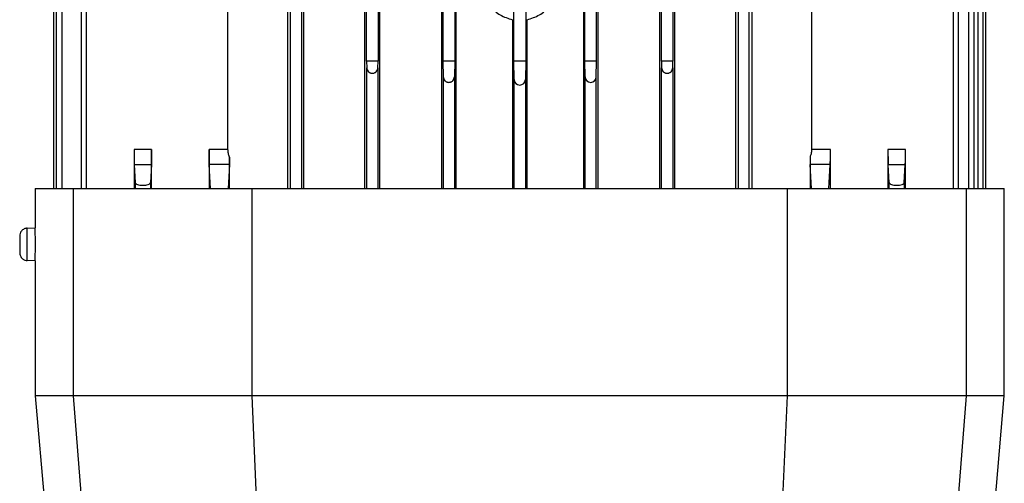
# Model space of a CAD drawing. Header units: millimetres. Extents: x 0 to 420, y 0 to 297.
# Tile 43 of 62: x 216.46 to 224.23, y 225.86 to 229.52. Entities that reach past the tile are written whole.
import ezdxf

# ---------------------------------------------------------------- set-up
doc = ezdxf.new("R2010")
doc.units = ezdxf.units.MM

msp = doc.modelspace()

# ---------------------------------------------------------------- linework, layer by layer
at = {"color": 7, "linetype": 'Continuous', "lineweight": 25}
for p, q in [((218.5734, 234.28239), (218.5734, 228.18672)), ((218.70346, 228.18672), (218.70346, 234.28239)), ((219.1825, 234.28239), (219.1825, 228.18672)), ((219.30361, 228.18672), (219.30361, 234.28239)), ((219.78922, 234.28239), (219.78922, 228.18672)), ((219.90583, 228.18672), (219.90583, 234.28239)), ((220.90991, 234.28239), (220.90991, 228.18672)), ((221.02652, 228.18672), (221.02652, 234.28239)), ((221.51212, 234.28239), (221.51212, 228.18672)), ((221.63324, 228.18672), (221.63324, 234.28239)), ((222.11228, 234.28239), (222.11228, 228.18672)), ((222.24233, 228.18672), (222.24233, 234.28239)), ((222.71219, 234.28239), (222.71219, 228.49513)), ((218.68344, 234.13184), (218.68344, 228.18672)), ((219.19849, 229.19368), (219.19849, 234.16059)), ((219.28864, 234.16665), (219.28864, 229.19368)), ((219.80126, 234.19272), (219.80126, 229.19368)), ((219.89423, 234.19585), (219.89423, 229.19368)), ((220.92151, 229.19368), (220.92151, 234.19585)), ((221.01447, 229.19368), (221.01447, 234.19272)), ((221.52709, 229.19368), (221.52709, 234.16665)), ((221.61724, 234.16059), (221.61724, 229.19368)), ((222.1323, 234.13184), (222.1323, 228.18672)), ((223.95319, 228.18672), (223.95319, 234.15013)), ((223.99638, 228.18672), (223.99638, 234.1445)), ((224.02492, 234.16679), (224.02492, 228.18672)), ((224.06811, 228.18672), (224.06811, 234.15934)), ((224.08957, 228.18672), (224.08957, 234.16383)), ((218.59534, 234.12324), (218.59534, 228.18672)), ((222.22039, 228.18672), (222.22039, 234.12324)), ((223.82952, 234.12324), (223.82952, 228.18672)), ((223.87271, 228.18672), (223.87271, 234.11953)), ((216.72616, 229.8126), (216.72616, 228.18672)), ((216.74763, 229.81222), (216.74763, 228.18672)), ((216.79082, 229.81147), (216.79082, 228.18672)), ((216.94302, 229.80881), (216.94302, 228.18672)), ((216.98621, 228.18672), (216.98621, 229.80806)), ((218.10354, 228.49513), (218.10354, 229.81489)), ((220.36096, 229.19368), (220.36096, 229.66716)), ((220.45477, 229.66716), (220.45477, 229.19368)), ((220.3502, 229.52153), (220.3502, 228.18672)), ((220.46554, 228.18672), (220.46554, 229.52153)), ((219.19849, 229.19368), (219.19952, 229.14126)), ((219.28864, 229.19368), (219.19849, 229.19368)), ((219.28761, 229.14126), (219.28864, 229.19368)), ((219.80126, 229.19368), (219.8037, 229.06953)), ((219.89423, 229.19368), (219.80126, 229.19368)), ((219.89423, 229.19368), (219.89179, 229.06953)), ((220.36382, 229.04806), (220.36096, 229.19368)), ((220.45477, 229.19368), (220.36096, 229.19368)), ((220.45477, 229.19368), (220.45191, 229.04806)), ((221.01447, 229.19368), (220.92151, 229.19368)), ((220.92394, 229.06953), (220.92151, 229.19368)), ((221.01204, 229.06953), (221.01447, 229.19368)), ((221.52709, 229.19368), (221.52812, 229.14126)), ((221.61724, 229.19368), (221.52709, 229.19368)), ((221.61621, 229.14126), (221.61724, 229.19368)), ((219.19952, 228.18672), (219.19952, 229.14126)), ((219.28761, 229.14126), (219.28761, 228.18672)), ((221.52812, 228.18672), (221.52812, 229.14126)), ((221.61621, 229.14126), (221.61621, 228.18672)), ((219.8037, 229.06953), (219.8037, 228.18672)), ((219.89179, 229.06953), (219.89179, 228.18672)), ((220.36382, 228.18672), (220.36382, 229.04806)), ((220.45191, 229.04806), (220.45191, 228.18672)), ((220.92394, 228.18672), (220.92394, 229.06953)), ((221.01204, 228.18672), (221.01204, 229.06953)), ((217.36192, 228.49513), (217.36192, 228.18672)), ((217.50009, 228.49513), (217.36192, 228.49513)), ((217.50009, 228.18672), (217.50009, 228.49513)), ((217.95438, 228.49513), (217.95438, 228.18672)), ((218.10354, 228.49513), (217.95438, 228.49513)), ((222.86135, 228.49513), (222.71219, 228.49513)), ((222.86135, 228.18672), (222.86135, 228.49513)), ((223.31564, 228.49513), (223.31564, 228.18672)), ((223.45381, 228.49513), (223.31564, 228.49513)), ((223.45381, 228.18672), (223.45381, 228.49513)), ((217.36355, 228.37685), (217.49847, 228.37685)), ((217.36355, 228.37685), (217.37126, 228.23407)), ((217.49847, 228.37685), (217.49081, 228.23492)), ((217.96627, 228.18672), (217.95601, 228.37685)), ((218.11435, 228.37685), (217.95601, 228.37685)), ((218.11435, 228.37685), (218.1041, 228.18672)), ((218.11569, 228.18672), (218.11569, 228.4357)), ((222.70005, 228.4357), (222.70005, 228.18672)), ((222.71164, 228.18672), (222.70138, 228.37685)), ((222.85972, 228.37685), (222.70138, 228.37685)), ((222.84946, 228.18672), (222.85972, 228.37685)), ((223.31727, 228.37685), (223.45218, 228.37685)), ((223.32492, 228.23492), (223.31727, 228.37685)), ((223.44448, 228.23407), (223.45218, 228.37685)), ((217.37126, 228.23407), (217.37126, 228.18672)), ((217.49081, 228.23492), (217.49081, 228.18672)), ((223.32492, 228.18672), (223.32492, 228.23492)), ((223.44448, 228.23407), (223.44448, 228.18672)), ((216.58141, 228.18672), (216.58141, 227.8774)), ((216.58141, 228.18672), (216.88106, 228.18672)), ((216.88106, 228.18672), (216.88106, 226.55041)), ((216.88106, 228.18672), (218.2945, 228.18672)), ((218.2945, 226.55041), (218.2945, 228.18672)), ((218.2945, 228.18672), (222.52124, 228.18672)), ((222.52124, 226.55041), (222.52124, 228.18672)), ((222.52124, 228.18672), (223.93468, 228.18672)), ((223.93468, 226.55041), (223.93468, 228.18672)), ((223.93468, 228.18672), (224.23432, 228.18672)), ((224.23432, 226.55041), (224.23432, 228.18672)), ((216.51888, 227.87467), (216.58141, 227.8774)), ((216.51888, 227.61767), (216.51888, 227.87467)), ((216.58141, 227.61494), (216.51888, 227.61767)), ((216.58141, 227.61494), (216.58141, 226.55041)), ((216.58141, 226.55041), (216.67518, 225.47859)), ((216.88106, 226.55041), (216.58141, 226.55041)), ((216.88106, 226.55041), (216.96533, 225.47859)), ((218.2945, 226.55041), (216.88106, 226.55041)), ((218.3407, 225.47859), (218.2945, 226.55041)), ((222.52124, 226.55041), (218.2945, 226.55041)), ((222.47503, 225.47859), (222.52124, 226.55041)), ((223.93468, 226.55041), (222.52124, 226.55041)), ((223.8504, 225.47859), (223.93468, 226.55041)), ((224.23432, 226.55041), (223.93468, 226.55041)), ((224.14055, 225.47859), (224.23432, 226.55041))]:
    msp.add_line(p, q, dxfattribs=at)
for centre, radius, start, end in [((220.40787, 229.04893), 0.04405, 181.125032, 358.874968), ((220.96799, 229.07039), 0.04405, 181.125033, 358.874968), ((226.33838, 228.47753), 3.02279, 179.66644, 181.908733), ((224.36768, 228.44404), 1.66766, 180.28629, 182.309058)]:
    msp.add_arc(centre, radius, start, end, dxfattribs=at)
for centre in [(222.85888, 228.49513), (223.45134, 228.49513)]:
    msp.add_ellipse(centre, major_axis=(0, 0.12587), ratio=0.0196477, start_param=3.4906585, end_param=4.712389, dxfattribs=at)
for points, knots in [([(220.3502, 230.12453), (220.31658, 230.11416), (220.24933, 230.09341), (220.16993, 230.02086), (220.1183, 229.92825), (220.10053, 229.8231), (220.11825, 229.71793), (220.16987, 229.62527), (220.24929, 229.55267), (220.31657, 229.53191), (220.3502, 229.52153)], [0, 0, 0, 0, 0.1249496, 0.2499159, 0.3749079, 0.4999178, 0.6249408, 0.7499748, 0.8750037, 1, 1, 1, 1]), ([(220.46554, 229.52153), (220.49913, 229.5319), (220.56633, 229.55262), (220.64571, 229.62509), (220.69736, 229.71761), (220.7152, 229.82268), (220.69759, 229.92779), (220.64605, 230.0206), (220.56657, 230.09336), (220.49916, 230.11416), (220.46554, 230.12453)], [0, 0, 0, 0, 0.1248663, 0.2497517, 0.3746623, 0.4995906, 0.6245313, 0.7494543, 0.8750383, 1, 1, 1, 1]), ([(219.19952, 229.14126), (219.20023, 229.13566), (219.20161, 229.12485), (219.2099, 229.1127), (219.21894, 229.10524), (219.22658, 229.10118), (219.23489, 229.09865), (219.24357, 229.09779), (219.25224, 229.09865), (219.26055, 229.10117), (219.26818, 229.10524), (219.27723, 229.11269), (219.28553, 229.12485), (219.2869, 229.13566), (219.28761, 229.14126)], [0, 0, 0, 0, 0.1435826, 0.2766789, 0.3375083, 0.3945102, 0.4484974, 0.4999997, 0.5514913, 0.6054892, 0.6622852, 0.7233211, 0.8564174, 1, 1, 1, 1]), ([(221.52812, 229.14126), (221.52883, 229.13566), (221.53021, 229.12485), (221.5385, 229.1127), (221.54754, 229.10524), (221.55518, 229.10118), (221.56349, 229.09865), (221.57217, 229.09779), (221.58084, 229.09865), (221.58915, 229.10117), (221.59678, 229.10524), (221.60583, 229.11269), (221.61413, 229.12485), (221.6155, 229.13566), (221.61621, 229.14126)], [0, 0, 0, 0, 0.14358261, 0.27667887, 0.33750828, 0.39451015, 0.44849744, 0.49999966, 0.55149135, 0.60548917, 0.66228517, 0.72332113, 0.85641739, 1, 1, 1, 1]), ([(219.8037, 229.06953), (219.80441, 229.06392), (219.80578, 229.05312), (219.81408, 229.04096), (219.82312, 229.03351), (219.83075, 229.02944), (219.83907, 229.02691), (219.84774, 229.02606), (219.85642, 229.02691), (219.86472, 229.02944), (219.87236, 229.0335), (219.88141, 229.04096), (219.88971, 229.05312), (219.89108, 229.06392), (219.89179, 229.06953)], [0, 0, 0, 0, 0.1435826, 0.27667887, 0.33750828, 0.39451015, 0.44849745, 0.49999966, 0.55149135, 0.60548917, 0.66228517, 0.72332113, 0.8564174, 1, 1, 1, 1]), ([(217.36192, 228.49513), (217.36195, 228.48251), (217.36199, 228.45686), (217.36233, 228.42285), (217.36286, 228.39378), (217.36331, 228.38273), (217.36355, 228.37685)], [0, 0, 0, 0, 0.245939, 0.4999131, 0.7333691, 1, 1, 1, 1]), ([(217.95601, 228.37685), (217.95577, 228.38273), (217.95531, 228.39378), (217.95479, 228.42285), (217.95445, 228.45686), (217.95441, 228.48251), (217.95438, 228.49513)], [0, 0, 0, 0, 0.26663089, 0.50008692, 0.75406102, 1, 1, 1, 1]), ([(218.11569, 228.4357), (218.11215, 228.44511), (218.10524, 228.46345), (218.1041, 228.48475), (218.10354, 228.49513)], [0, 0, 0, 0, 0.5129532, 1, 1, 1, 1]), ([(222.71219, 228.49513), (222.71148, 228.48337), (222.7102, 228.46205), (222.70319, 228.44386), (222.70005, 228.4357)], [0, 0, 0, 0, 0.5514379, 1, 1, 1, 1]), ([(217.37126, 228.23407), (217.37227, 228.23128), (217.37429, 228.22575), (217.388, 228.21876), (217.40448, 228.21488), (217.41941, 228.21335), (217.43103, 228.21303), (217.44266, 228.21352), (217.45759, 228.21526), (217.47407, 228.21938), (217.48778, 228.22655), (217.4898, 228.23212), (217.49081, 228.23492)], [0, 0, 0, 0, 0.1283356, 0.2544993, 0.3777284, 0.4387091, 0.499598, 0.5603427, 0.6215845, 0.7450968, 0.8715416, 1, 1, 1, 1]), ([(223.32492, 228.23492), (223.32594, 228.23212), (223.32796, 228.22655), (223.34166, 228.21938), (223.35813, 228.21526), (223.37307, 228.21352), (223.38468, 228.21303), (223.39631, 228.21335), (223.41125, 228.21488), (223.42774, 228.21876), (223.44145, 228.22575), (223.44346, 228.23128), (223.44448, 228.23407)], [0, 0, 0, 0, 0.1284584, 0.2549032, 0.3784155, 0.4394831, 0.5004019, 0.5611168, 0.6222716, 0.7455007, 0.8716644, 1, 1, 1, 1]), ([(216.51888, 227.87467), (216.51024, 227.87324), (216.49232, 227.87027), (216.47228, 227.85326), (216.46064, 227.83255), (216.45932, 227.81854), (216.45869, 227.8118)], [0, 0, 0, 0, 0.2708076, 0.5622883, 0.7891906, 1, 1, 1, 1]), ([(216.58141, 227.61494), (216.58145, 227.61691), (216.58152, 227.62085), (216.58198, 227.65117), (216.58242, 227.69454), (216.58261, 227.74616), (216.58242, 227.7978), (216.58198, 227.84117), (216.58152, 227.87149), (216.58145, 227.87543), (216.58141, 227.8774)], [0, 0, 0, 0, 0.1249466, 0.2498886, 0.3748784, 0.4999711, 0.625097, 0.7501088, 0.8750589, 1, 1, 1, 1]), ([(216.45869, 227.8118), (216.45869, 227.81128), (216.45869, 227.81011), (216.45869, 227.80123), (216.45869, 227.78939), (216.45869, 227.77707), (216.45869, 227.76233), (216.45869, 227.74617), (216.45869, 227.73001), (216.45869, 227.71527), (216.45869, 227.70296), (216.45869, 227.69112), (216.45869, 227.68223), (216.45869, 227.68107), (216.45869, 227.68055)], [0, 0, 0, 0, 0.0903184, 0.2045632, 0.2714199, 0.3439362, 0.4207855, 0.5, 0.5792145, 0.6560638, 0.7285801, 0.7954368, 0.9096816, 1, 1, 1, 1]), ([(216.45869, 227.68055), (216.45974, 227.67186), (216.46192, 227.65382), (216.47805, 227.63307), (216.49823, 227.62053), (216.51217, 227.6186), (216.51888, 227.61767)], [0, 0, 0, 0, 0.27080755, 0.56228828, 0.78919063, 1, 1, 1, 1])]:
    msp.add_open_spline(points, degree=3, knots=knots, dxfattribs=at)
for points in [[(217.50009, 228.49513), (217.50007, 228.4823), (217.50003, 228.45665), (217.49968, 228.42193), (217.49916, 228.39321), (217.4987, 228.3823), (217.49847, 228.37685)], [(218.11569, 228.4357), (218.11552, 228.42276), (218.11518, 228.39688), (218.11463, 228.38352), (218.11435, 228.37685)]]:
    msp.add_open_spline(points, degree=3, dxfattribs=at)

doc.saveas('drawing.dxf')
